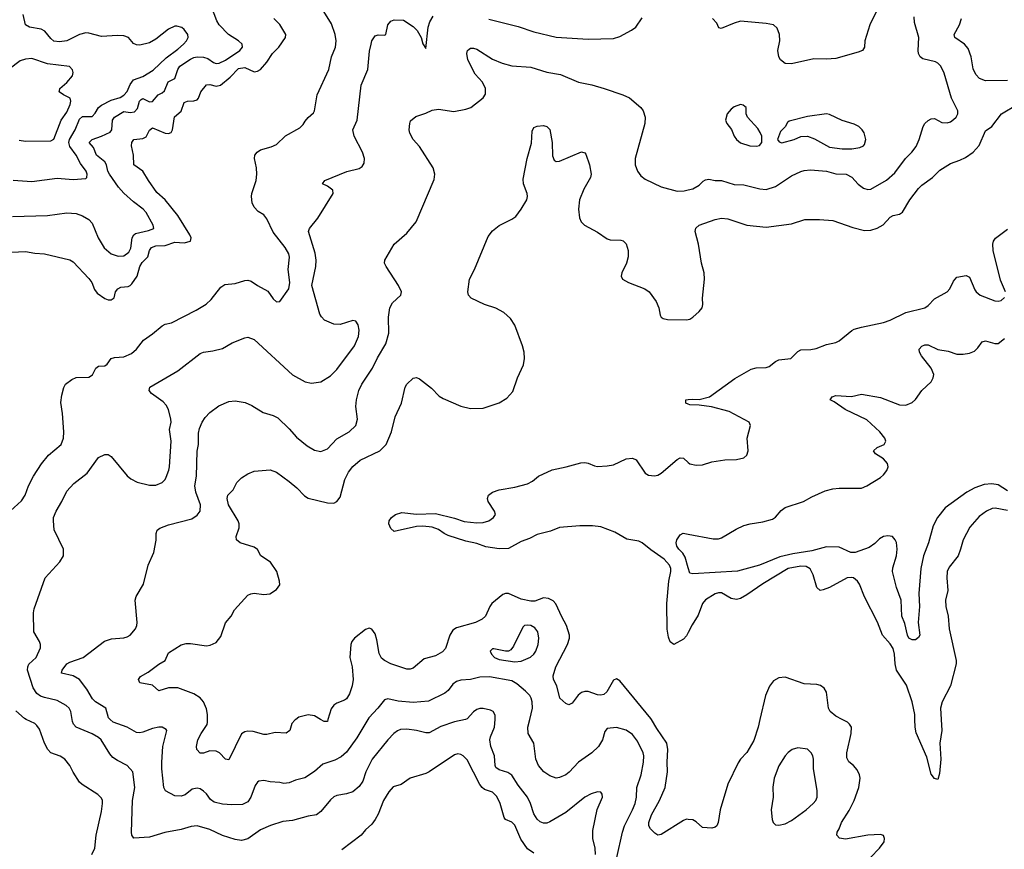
# Model space of a CAD drawing. Header units: inches. Extents: x 1771504 to 1971212, y 471788 to 643615.
# Tile 95 of 256: x 1885794 to 1891989, y 509182 to 514403. Entities that reach past the tile are written whole.
import ezdxf

# ---------------------------------------------------------------- set-up
doc = ezdxf.new("R2010")
doc.units = ezdxf.units.IN
doc.header["$MEASUREMENT"] = 0
for name, color, linetype in [('B8580', 7, 'Continuous'), ('B8581', 7, 'Continuous'), ('B8590', 7, 'Continuous'), ('B8591', 7, 'Continuous')]:
    doc.layers.add(name, color=color, linetype=linetype)

msp = doc.modelspace()

# ---------------------------------------------------------------- linework, layer by layer
at = {"layer": 'B8580', "color": 5}
for points, elevation in [([(1886247.4, 509150), (1886268.1, 509190), (1886275.5, 509270), (1886310, 509421), (1886316.2, 509470), (1886315.5, 509490), (1886310, 509502.9), (1886286.9, 509526.9), (1886187, 509590), (1886170, 509605.1), (1886130, 509667.6), (1886110, 509709.5), (1886078.7, 509750), (1886050, 509767.2), (1885990, 509789.8), (1885971.1, 509810), (1885949.8, 509850), (1885918.5, 509938.5), (1885902.2, 509962.2), (1885890, 509972.8), (1885835.5, 510000)], 480), ([(1888598.8, 510000), (1888530, 509983.5), (1888444.7, 509955.3), (1888370, 509914.2), (1888350, 509914.6), (1888290, 509930.6), (1888230, 509937.5), (1888190, 509936.2), (1888172.2, 509927.8), (1888147.8, 509910), (1888110, 509871.1), (1888012.1, 509750), (1887972.1, 509670), (1887953.8, 509610), (1887930, 509576.3), (1887890, 509544.7), (1887850, 509531.1), (1887790, 509520.5), (1887770, 509511.3), (1887750, 509493.6), (1887690, 509420.5), (1887662, 509398), (1887610, 509389.7), (1887510, 509362.7), (1887450, 509357.6), (1887372.9, 509332.9), (1887310, 509304.4), (1887230, 509248), (1887190, 509237), (1887150, 509243.2), (1887070, 509268.5), (1886990, 509306.2), (1886910, 509329), (1886873.8, 509326.2), (1886810, 509305.7), (1886707.6, 509287.6), (1886610, 509258.5), (1886511.8, 509251.8), (1886500.5, 509270), (1886498.3, 509290), (1886504.2, 509490), (1886518.9, 509570), (1886505.6, 509670), (1886471.5, 509710), (1886410, 509740.4), (1886380.4, 509760.4), (1886362.3, 509782.3), (1886307.8, 509870), (1886290, 509886.2), (1886250, 509908.2), (1886149.6, 509950), (1886132.6, 509970), (1886126.3, 509986.3), (1886124.1, 510000)], 460), ([(1887985.3, 510000), (1887916.4, 509883.6), (1887850, 509794.2), (1887816.7, 509763.3), (1887776.8, 509743.2), (1887702.5, 509717.5), (1887650, 509671.3), (1887587.9, 509632.1), (1887530, 509617.4), (1887490, 509599.7), (1887455.6, 509595.6), (1887430, 509602.9), (1887370, 509606.3), (1887330, 509615.1), (1887298, 509610), (1887290, 509605.2), (1887276.5, 509583.5), (1887249.3, 509510.7), (1887230, 509480.5), (1887195.5, 509464.5), (1887130, 509461.4), (1887070, 509465.3), (1887018.3, 509478.3), (1886995.4, 509495.4), (1886970.5, 509530.5), (1886950, 509548.4), (1886930, 509562.6), (1886910, 509567.2), (1886879.7, 509560.3), (1886835.1, 509524.9), (1886810, 509515.5), (1886770, 509518), (1886711.2, 509550), (1886700.4, 509570), (1886688.3, 509688.3), (1886688.2, 509730), (1886695, 509830), (1886720.5, 509930), (1886716.3, 509936.3), (1886690, 509949.7), (1886670, 509950.8), (1886630, 509941.4), (1886570, 509918.5), (1886550, 509915.1), (1886530, 509917.7), (1886469.5, 509950), (1886383, 509983), (1886363.7, 510000)], 440), ([(1887531.5, 510000), (1887524.7, 509995.3), (1887506.7, 509973.3), (1887494.9, 509930), (1887470, 509913.6), (1887402.4, 509917.6), (1887350, 509904.2), (1887330, 509904.2), (1887264.2, 509924.2), (1887230, 509926.2), (1887210, 509922.2), (1887190, 509909.6), (1887110, 509746), (1887090, 509748.3), (1887051.9, 509790), (1887030, 509800.2), (1886990, 509801.8), (1886950, 509786.3), (1886930, 509787.3), (1886909.6, 509809.6), (1886906.3, 509830), (1886915.6, 509870), (1886935.5, 509910), (1886973.4, 509966.6), (1886976.9, 509983.1), (1886976.8, 510000)], 420), ([(1887734, 510000), (1887730, 509987), (1887710, 509986.3), (1887687.6, 510000)], 420), ([(1889417.8, 509150), (1889415, 509190), (1889399.4, 509250), (1889400, 509300), (1889427.5, 509432.5), (1889460.7, 509510), (1889459.3, 509530), (1889450, 509541.2), (1889430, 509544.5), (1889390, 509531.2), (1889350, 509509.7), (1889230, 509414.5), (1889130, 509354.5), (1889110, 509346.2), (1889090, 509346), (1889070, 509354.7), (1889050, 509372.4), (1889030, 509405.1), (1889007.9, 509470), (1888989.2, 509509.2), (1888930, 509586.6), (1888890, 509648.3), (1888865.6, 509665.6), (1888810, 509681.6), (1888790, 509697.6), (1888785, 509710), (1888781.4, 509770), (1888757.6, 509830), (1888752.9, 509870), (1888756.4, 509890), (1888782, 509950), (1888784.8, 510000)], 460), ([(1889551.7, 509130), (1889586.2, 509290), (1889599.3, 509330), (1889650.7, 509430), (1889666.2, 509470), (1889675.3, 509510), (1889676.2, 509570), (1889704.7, 509650), (1889718.9, 509730), (1889721.4, 509770), (1889718, 509790), (1889681.8, 509861.8), (1889650, 509903.6), (1889610, 509931.3), (1889550, 509949.6), (1889490, 509942.7), (1889476.4, 509923.6), (1889461.7, 509870), (1889435.6, 509830), (1889393.1, 509790), (1889310.1, 509729.9), (1889252.4, 509667.6), (1889230, 509650.8), (1889190, 509633.5), (1889170, 509629.7), (1889130, 509643.9), (1889091.2, 509670), (1889057.7, 509710), (1889042.2, 509750), (1889029.7, 509849.7), (1888993, 509910), (1888992.2, 509950), (1889003.9, 510000)], 440), ([(1890000, 509369.8), (1889990, 509370.9), (1889970, 509364.2), (1889830, 509274.8), (1889810, 509272), (1889790, 509283.5), (1889763.1, 509310), (1889752.7, 509330), (1889753.6, 509350), (1889770, 509399), (1889819.9, 509490), (1889854.6, 509570), (1889869.8, 509670), (1889867.2, 509730), (1889872.8, 509810), (1889865.7, 509850), (1889802.3, 509942.3), (1889769.1, 510000)], 420), ([(1889030, 509158.5), (1888990, 509184), (1888946.5, 509246.5), (1888910, 509334.3), (1888890, 509352), (1888850, 509369.7), (1888842.3, 509382.3), (1888816.8, 509470), (1888795.4, 509515.4), (1888770, 509541.1), (1888719, 509559), (1888704.2, 509570), (1888689.9, 509589.9), (1888610, 509744.2), (1888585.1, 509770), (1888570, 509779.1), (1888550, 509782.6), (1888530, 509777.4), (1888370, 509669.6), (1888350, 509659.6), (1888250, 509629.6), (1888194, 509590), (1888144.8, 509575.2), (1888116.3, 509543.7), (1888083.2, 509490), (1888050, 509403.7), (1888031.2, 509368.8), (1888010, 509339.5), (1887970, 509303.7), (1887943, 509270), (1887821, 509179)], 480)]:
    msp.add_lwpolyline(points, dxfattribs=dict(at, elevation=elevation))
at = {"layer": 'B8581', "color": 5}
for points, elevation in [([(1885750, 513163.7), (1885970, 513171.6), (1886090, 513187.6), (1886150, 513182.4), (1886190, 513169), (1886230, 513145.3), (1886250, 513121.6), (1886289, 513030), (1886326.4, 512966.4), (1886370, 512930.3), (1886413.9, 512913.9), (1886450, 512916.9), (1886480.6, 512939.4), (1886493.8, 512966.2), (1886502.5, 513030), (1886511.6, 513048.4), (1886522.4, 513057.6), (1886604.1, 513075.9), (1886639, 513090), (1886634.5, 513110), (1886589.8, 513190), (1886571.7, 513210), (1886510, 513255.9), (1886450.4, 513310.4), (1886415.2, 513350), (1886358.5, 513430), (1886348.3, 513450), (1886340.2, 513490), (1886329.5, 513509.5), (1886278.5, 513550), (1886258.4, 513598.4), (1886231.2, 513630), (1886251.3, 513650), (1886310, 513669.5), (1886364.1, 513695.9), (1886374, 513710), (1886378.4, 513770), (1886389.8, 513790), (1886450, 513825), (1886490, 513819.8), (1886516.4, 513823.6), (1886536.3, 513843.7), (1886548.5, 513890), (1886559.2, 513900.8), (1886570, 513906.9), (1886610, 513887), (1886630, 513887.2), (1886666.2, 513930), (1886690, 513942.2), (1886704.4, 513955.6), (1886728.4, 514011.6), (1886770, 514032.8), (1886788.4, 514090), (1886802.5, 514110), (1886870, 514155.3), (1886890, 514165.5), (1886910, 514168.9), (1886950, 514167.5), (1886977.9, 514157.9), (1887013.2, 514133.2), (1887030, 514127.3), (1887050, 514128.9), (1887090, 514148.7), (1887179.7, 514210), (1887196.9, 514230), (1887194.5, 514250), (1887172, 514270), (1887108, 514310), (1887050, 514369.7), (1887034.9, 514394.9), (1886960.4, 514590)], 540), ([(1885689.6, 511270), (1885804.9, 511375.1), (1885828, 511410), (1885849.6, 511470), (1885881.1, 511530), (1885932.4, 511607.6), (1885976.6, 511663.4), (1886055.1, 511730), (1886069.7, 511770), (1886072.4, 511810), (1886064.2, 511924.2), (1886053.8, 511993.8), (1886059.6, 512040.4), (1886071.7, 512088.3), (1886082.7, 512110), (1886121.7, 512138.3), (1886149.7, 512150.3), (1886230, 512154), (1886251.4, 512168.6), (1886272.7, 512210), (1886290, 512221.6), (1886330, 512225.5), (1886343.8, 512236.2), (1886370, 512271.6), (1886390, 512277.6), (1886450, 512282), (1886498.7, 512301.3), (1886529.7, 512330), (1886573.9, 512386.1), (1886630, 512425.3), (1886690, 512476.4), (1886710, 512486), (1886750, 512495.3), (1886904.7, 512575.3), (1886966.7, 512613.3), (1886998.8, 512641.2), (1887060.6, 512719.4), (1887084.2, 512735.8), (1887150, 512741.8), (1887210, 512760.8), (1887230, 512762.8), (1887250, 512757.8), (1887289.5, 512729.5), (1887355.4, 512695.4), (1887390, 512646.7), (1887410, 512628.2), (1887430, 512630.6), (1887487.2, 512710), (1887493.5, 512750), (1887483.5, 512830), (1887491.8, 512908.2), (1887488.7, 512930), (1887465.6, 512970), (1887390, 513066.6), (1887349.8, 513150), (1887330, 513174), (1887295.1, 513195.1), (1887270, 513223.7), (1887256.2, 513250), (1887251.8, 513290), (1887254, 513310), (1887281.6, 513390), (1887286, 513430), (1887284.2, 513470), (1887271.8, 513530), (1887274, 513550), (1887287.6, 513570), (1887310, 513584.9), (1887376.6, 513603.4), (1887410, 513618.4), (1887467.2, 513672.8), (1887556.9, 513723.1), (1887577.4, 513742.6), (1887590, 513764.9), (1887610, 513786.8), (1887643.7, 513816.3), (1887649.6, 513830.4), (1887665.6, 513930), (1887738.4, 514090), (1887755.8, 514170), (1887780.5, 514230), (1887785, 514270), (1887780.2, 514310), (1887756.7, 514376.7), (1887687.2, 514487.2)], 480), ([(1885753, 513393), (1885870, 513384.2), (1886030, 513406), (1886130, 513398), (1886210, 513404.4), (1886217, 513410), (1886219.1, 513430), (1886212.7, 513450), (1886177.3, 513497.3), (1886149.9, 513550), (1886110, 513605.2), (1886103.4, 513630), (1886107.6, 513650), (1886143.9, 513710), (1886170, 513777.1), (1886190, 513793.7), (1886250, 513793.1), (1886270, 513815.6), (1886289.3, 513850), (1886310, 513866.1), (1886370, 513896), (1886427.1, 513912.9), (1886450, 513927.2), (1886470, 513951.1), (1886490, 513995.9), (1886510, 514023.7), (1886570, 514045.1), (1886634.8, 514085.2), (1886716.1, 514163.9), (1886790, 514218.2), (1886825.6, 514250), (1886844.2, 514270), (1886855.1, 514290), (1886852.4, 514310), (1886830, 514340.7), (1886814.2, 514354.2), (1886783.3, 514363.3), (1886770, 514362.6), (1886730, 514343.5), (1886650, 514281.5), (1886610, 514256.4), (1886550, 514243.6), (1886530, 514244.5), (1886510, 514252.3), (1886478, 514290), (1886450, 514301), (1886410, 514303.2), (1886310, 514296.8), (1886230, 514318.3), (1886210, 514319.7), (1886170, 514309.8), (1886090, 514269.8), (1886043.9, 514263.9), (1886010, 514268.7), (1885990, 514285.1), (1885952.8, 514330), (1885930, 514344.4), (1885855.5, 514355.5), (1885831.1, 514371.1), (1885815.3, 514435.3)], 560), ([(1886124.1, 510000), (1886115.8, 510050), (1886104.7, 510070), (1886087.7, 510087.7), (1886030, 510119.3), (1885950, 510136.5), (1885926.1, 510146.1), (1885902.9, 510162.9), (1885878.1, 510198.1), (1885844.1, 510310), (1885844.8, 510330), (1885852.1, 510347.9), (1885898.9, 510390), (1885924.8, 510450), (1885925.3, 510470), (1885919.2, 510490), (1885884.2, 510550), (1885880.3, 510670), (1885884.5, 510695.5), (1885954.5, 510890), (1886047.9, 510992.1), (1886069.5, 511030), (1886069.4, 511070), (1886011.7, 511191.7), (1886006, 511250), (1886008, 511270), (1886023.5, 511310), (1886059.8, 511370), (1886090, 511434.9), (1886135.4, 511484.6), (1886218, 511550), (1886290, 511647.3), (1886330, 511667.3), (1886350, 511666.8), (1886370, 511654), (1886470, 511532.4), (1886493.5, 511513.5), (1886532.4, 511492.4), (1886610, 511474.3), (1886650, 511474.6), (1886690, 511490.4), (1886709.6, 511510), (1886716.3, 511523.7), (1886732.7, 511567.3), (1886736.4, 511590), (1886746.6, 511750), (1886736.8, 511823.2), (1886747.4, 511870), (1886746, 511890), (1886729.8, 511950), (1886716.2, 511976.2), (1886697.2, 511997.2), (1886624.2, 512050), (1886609.6, 512070), (1886613.2, 512090), (1886790, 512192.2), (1886930, 512301.6), (1886950, 512310.3), (1887010, 512318.7), (1887070, 512333.7), (1887131, 512369), (1887210, 512400.4), (1887230, 512404.4), (1887270, 512390.4), (1887510, 512168.4), (1887590, 512123.7), (1887630, 512116.5), (1887690, 512123.7), (1887750, 512162.3), (1887790, 512201.7), (1887901.6, 512350), (1887925.3, 512410), (1887929.7, 512449.7), (1887923.5, 512483.5), (1887910, 512506), (1887890, 512509.6), (1887810, 512485.7), (1887770, 512486.9), (1887712.8, 512512.8), (1887692.7, 512532.7), (1887683.1, 512550), (1887633.3, 512730), (1887657.3, 512850), (1887660.6, 512890), (1887653.4, 512933.4), (1887612, 513070), (1887617.2, 513090), (1887670, 513154), (1887767.6, 513310), (1887764.2, 513330), (1887730, 513354.7), (1887699, 513370), (1887714.5, 513390), (1887852.9, 513447.1), (1887930, 513465.7), (1887950, 513479.5), (1887960.9, 513499.1), (1887963.4, 513530), (1887951.9, 513570), (1887898.5, 513670), (1887891.2, 513710), (1887916.9, 513770), (1887943.1, 513990), (1887985.7, 514090), (1887995.8, 514204.2), (1888005.1, 514250), (1888010, 514270.8), (1888030, 514300.7), (1888050, 514308), (1888090, 514304.9), (1888097.2, 514310), (1888109.5, 514370.5), (1888130, 514394), (1888150, 514402), (1888210, 514400.5), (1888270, 514360.5), (1888295.4, 514335.4), (1888320.5, 514290), (1888330, 514252), (1888350, 514222), (1888363.9, 514356.1), (1888374, 514390), (1888394.9, 514425.1)], 460), ([(1885606.2, 512933.8), (1885830, 512944.4), (1885890, 512934), (1885950, 512930.3), (1886110, 512891.8), (1886130, 512878.7), (1886230, 512774.6), (1886247.8, 512750), (1886265, 512705), (1886281.5, 512681.5), (1886330, 512648.2), (1886350, 512639.7), (1886370, 512639), (1886387.7, 512652.3), (1886398, 512690), (1886410.9, 512709.1), (1886430, 512719.2), (1886476.1, 512723.9), (1886490, 512729.5), (1886499.7, 512740.3), (1886533.2, 512790), (1886549.4, 512850.6), (1886565.6, 512874.4), (1886599.9, 512910), (1886610.6, 512950), (1886623.9, 512970), (1886650, 512979.1), (1886710, 512981), (1886770, 513004), (1886830, 512998), (1886869.4, 513010), (1886873.6, 513030), (1886865.7, 513050), (1886789, 513170), (1886709, 513269), (1886656.5, 513316.5), (1886604, 513390), (1886568.8, 513448.8), (1886511.6, 513490), (1886511, 513550), (1886497.2, 513610), (1886499.7, 513630), (1886513.2, 513650), (1886570, 513654.7), (1886590, 513665.8), (1886611.4, 513708.6), (1886630, 513723.2), (1886710, 513689.4), (1886730, 513687.1), (1886746.5, 513693.5), (1886755.5, 513710), (1886768.7, 513791.3), (1886810, 513827.4), (1886830, 513881.1), (1886850, 513891.2), (1886890, 513892), (1886910, 513898.5), (1886919.8, 513910), (1886933.7, 513950), (1886970, 513992.9), (1886990, 513996.1), (1887030, 513985.1), (1887058.7, 513990), (1887118.3, 514041.7), (1887170, 514096.1), (1887210, 514103), (1887270, 514075.5), (1887290, 514078.5), (1887310, 514089.5), (1887350, 514135), (1887384.4, 514190), (1887424.1, 514230), (1887466.8, 514290), (1887469.8, 514310), (1887431.9, 514371.9), (1887392.8, 514410)], 520), ([(1888746.5, 514406.5), (1888930, 514360.2), (1889030, 514325.8), (1889170, 514293.4), (1889370, 514280.9), (1889530, 514285.7), (1889570, 514296.4), (1889643, 514337), (1889670, 514356.4), (1889710, 514414.9)], 460), ([(1886363.7, 510000), (1886352.4, 510010), (1886335.4, 510070), (1886271.9, 510110), (1886251.5, 510130), (1886216, 510190), (1886170, 510249.8), (1886130, 510273.5), (1886058, 510290), (1886062.4, 510310), (1886090.9, 510349.1), (1886110, 510360.3), (1886192.7, 510390), (1886327.1, 510492.9), (1886372.5, 510507.5), (1886450, 510512.6), (1886470, 510520.2), (1886490, 510530.3), (1886522.7, 510570), (1886532.1, 510590), (1886534.2, 510610), (1886520.9, 510750), (1886527.7, 510772.3), (1886574, 510850), (1886602, 510970), (1886638.4, 511050), (1886652.1, 511127.9), (1886652.3, 511170), (1886659.3, 511190), (1886676.9, 511203.1), (1886730, 511223.1), (1886877.3, 511262.7), (1886910, 511284.4), (1886929.7, 511310.3), (1886931.9, 511350), (1886902, 511430), (1886896.5, 511470), (1886906.3, 511530), (1886911.7, 511688.3), (1886919.2, 511730), (1886919.5, 511800.5), (1886925.4, 511830), (1886941.6, 511870), (1886960.7, 511899.3), (1886990, 511930.5), (1887046.5, 511973.5), (1887110, 511999.5), (1887150, 512004.2), (1887213.1, 511993.1), (1887254.9, 511974.9), (1887326.8, 511930), (1887390, 511912.2), (1887417.4, 511897.4), (1887490, 511828.4), (1887535.6, 511775.6), (1887602, 511722), (1887650, 511694.4), (1887690, 511684.9), (1887730, 511702), (1887790, 511764.9), (1887866.3, 511810), (1887908.2, 511850), (1887920.5, 511890), (1887909.7, 511969.7), (1887912.4, 512010), (1887927.2, 512070), (1887946.9, 512110), (1888014, 512210), (1888045.5, 512274.5), (1888097.5, 512362.5), (1888115.9, 512430), (1888115, 512530), (1888123.5, 512590), (1888139.4, 512620.6), (1888191.8, 512670), (1888196.9, 512690), (1888176.9, 512730), (1888099.5, 512850), (1888089.4, 512870), (1888092.7, 512890), (1888149.5, 512990.5), (1888230, 513058.8), (1888289.3, 513130), (1888402.5, 513397.5), (1888406.6, 513430), (1888395.1, 513470), (1888310, 513604), (1888269, 513650), (1888249.3, 513689.3), (1888244, 513710), (1888248.7, 513750), (1888254, 513766), (1888287, 513793), (1888350, 513814), (1888390, 513834), (1888430, 513840.4), (1888526.2, 513826.2), (1888600.8, 513839.2), (1888632.3, 513850), (1888710, 513910.8), (1888725.4, 513934.6), (1888725.1, 513970), (1888705.7, 514010), (1888659.9, 514059.9), (1888614, 514150), (1888606.6, 514190), (1888611.1, 514208.9), (1888621.4, 514218.6), (1888630, 514223.7), (1888650, 514224.6), (1888670, 514218.5), (1888770, 514154.2), (1888830, 514130.2), (1888890, 514113.1), (1889010, 514103.9), (1889110, 514072.2), (1889197.7, 514057.7), (1889310, 514010.3), (1889393.5, 513993.5), (1889471, 513970), (1889590, 513930.3), (1889630, 513910.3), (1889703.1, 513850), (1889718, 513830), (1889730.3, 513790), (1889727, 513750), (1889667, 513530), (1889667, 513490), (1889680.5, 513450), (1889701.4, 513421.4), (1889730, 513399.3), (1889830, 513352), (1889930, 513324.2), (1889974.2, 513325.8), (1890000, 513331.3)], 440), ([(1885790, 513644), (1885830, 513639.6), (1885990, 513640.9), (1886010, 513650.3), (1886056.1, 513770), (1886090, 513820.2), (1886111.8, 513870), (1886116.4, 513890), (1886112, 513910), (1886069.3, 513930), (1886043.7, 513950), (1886044.1, 513955.9), (1886046, 513970), (1886090, 514008.2), (1886125.6, 514050), (1886131.3, 514070), (1886127.6, 514087.6), (1886107.7, 514107.7), (1885970, 514126.3), (1885870, 514159.8), (1885830, 514155), (1885796.5, 514143.5), (1885727.5, 514092.5)], 580), ([(1886976.8, 510000), (1886976.7, 510030), (1886970, 510065.1), (1886950.4, 510110.4), (1886930, 510135.7), (1886890, 510159.6), (1886790, 510198.5), (1886730, 510199.3), (1886670, 510179.7), (1886630, 510214.5), (1886549.7, 510230), (1886542, 510250), (1886554, 510270), (1886603.4, 510296.6), (1886670, 510347.2), (1886709.5, 510370), (1886730, 510418.8), (1886811.3, 510468.7), (1886842.7, 510477.3), (1886870, 510478), (1886970, 510463.2), (1886993.3, 510466.7), (1887030, 510484.2), (1887058.9, 510521.1), (1887090, 510606.8), (1887125.2, 510650), (1887145.2, 510690), (1887230, 510780.7), (1887248.7, 510790), (1887270, 510793.4), (1887330, 510784.6), (1887369, 510790), (1887410, 510817.1), (1887430, 510846.8), (1887429.7, 510870), (1887411.6, 510930), (1887371.5, 510990), (1887312.4, 511030), (1887290, 511069.7), (1887270, 511084.5), (1887181.2, 511110), (1887158, 511130), (1887157, 511150), (1887175.5, 511204.5), (1887174.5, 511230), (1887168.6, 511250), (1887107.2, 511350), (1887098.7, 511390), (1887104.5, 511410), (1887136.4, 511443.6), (1887159.5, 511490), (1887190, 511520.5), (1887230, 511546), (1887270, 511562.4), (1887371.1, 511571.1), (1887410, 511555.3), (1887490, 511496.9), (1887537.9, 511457.9), (1887587.2, 511407.2), (1887610, 511392.8), (1887730, 511362.6), (1887770, 511360.4), (1887790, 511370.4), (1887810, 511399.1), (1887840.2, 511510), (1887863.8, 511556.2), (1887889.4, 511590.6), (1887935.6, 511630), (1888060.5, 511690), (1888100.4, 511730), (1888134, 511810), (1888156.8, 511903.2), (1888195.8, 511990), (1888220.5, 512090), (1888231, 512109), (1888270, 512147.3), (1888290, 512150.7), (1888310, 512142), (1888384.8, 512084.8), (1888434.5, 512034.5), (1888458.7, 512018.7), (1888570.2, 511970.2), (1888630, 511955.8), (1888710, 511959), (1888810, 511992.4), (1888859.1, 512020.9), (1888896.9, 512063.1), (1888927.1, 512150), (1888964.5, 512230), (1888971.4, 512270), (1888969, 512310), (1888958.6, 512350), (1888910, 512480.5), (1888883, 512523), (1888839.9, 512559.9), (1888790, 512588.3), (1888719, 512610), (1888634, 512650), (1888617.2, 512670), (1888613.2, 512690), (1888624.5, 512770), (1888656, 512830), (1888741.7, 513038.3), (1888770, 513074.8), (1888810, 513106.8), (1888890, 513147.3), (1888914.9, 513165.1), (1888949.4, 513210), (1888986, 513270), (1888989.3, 513290), (1888986.6, 513310), (1888964.5, 513370), (1888961.5, 513398.5), (1888988, 513530), (1889014.1, 513625.9), (1889019.3, 513700.7), (1889030, 513724), (1889050, 513732.7), (1889090, 513736.3), (1889111.3, 513730), (1889130, 513711.3), (1889144.9, 513630), (1889146.7, 513546.7), (1889158, 513518), (1889170, 513510.6), (1889190, 513512.4), (1889330, 513570.4), (1889350, 513564.9), (1889356.7, 513556.7), (1889379.6, 513490), (1889389, 513430), (1889385.3, 513410), (1889344.4, 513335.6), (1889316.8, 513270), (1889310.1, 513210), (1889315.8, 513155.8), (1889326, 513130), (1889347.2, 513110), (1889430, 513066.5), (1889490, 513024.7), (1889510, 513018.6), (1889576.2, 513016.2), (1889591.2, 513011.2), (1889610, 512992.7), (1889623.2, 512950), (1889623.2, 512910), (1889611.7, 512870), (1889582, 512810), (1889579.5, 512790), (1889586, 512770), (1889624, 512750), (1889728.2, 512710), (1889754.9, 512690), (1889798.9, 512630), (1889814.9, 512590), (1889823.6, 512543.6), (1889830.3, 512530.3), (1889842, 512522), (1889870, 512515.8), (1889990, 512513.7), (1890000, 512515.6)], 420), ([(1890000, 511983.8), (1889985.1, 511990), (1889986, 512010), (1890000, 512011.8)], 380), ([(1890000, 510545.8), (1889990, 510525.6), (1889970, 510504.7), (1889910, 510472), (1889887.3, 510487.3), (1889876.3, 510516.3), (1889868.5, 510568.5), (1889864.9, 510730), (1889879.3, 510870), (1889891.6, 510930), (1889890.4, 510950), (1889882.8, 510970), (1889850, 511007.5), (1889766.1, 511066.1), (1889710, 511111.6), (1889690, 511120.8), (1889614.9, 511134.9), (1889538.3, 511178.3), (1889450, 511211.8), (1889398.4, 511218.4), (1889317.8, 511217.8), (1889190, 511207.4), (1889135, 511185), (1889050, 511162.9), (1889001.7, 511138.3), (1888950, 511119), (1888870, 511076), (1888810, 511073.4), (1888726.3, 511086.3), (1888670, 511107.1), (1888602.3, 511122.3), (1888490, 511157.8), (1888464.2, 511170), (1888430, 511194.7), (1888390, 511209.8), (1888330, 511216.4), (1888290, 511213.5), (1888150, 511182), (1888130, 511202), (1888116, 511230), (1888119.3, 511250), (1888133.2, 511270), (1888159, 511290), (1888198, 511302), (1888290, 511292.2), (1888410, 511294.4), (1888530, 511266.1), (1888590, 511245.7), (1888670, 511236.1), (1888710, 511239.4), (1888746.6, 511250), (1888775.6, 511270), (1888787.8, 511290), (1888781.7, 511310), (1888742.8, 511370), (1888738, 511390), (1888743.1, 511410), (1888770, 511429.2), (1888810, 511443.9), (1888910, 511460.9), (1888990, 511483), (1889020.8, 511499.2), (1889059, 511530), (1889143.8, 511570), (1889231.7, 511588.3), (1889325.8, 511614.2), (1889350, 511616.3), (1889370, 511612.4), (1889410, 511595.7), (1889430, 511592.2), (1889490, 511594.8), (1889530, 511602.7), (1889610, 511639.7), (1889650, 511643.1), (1889672.9, 511632.9), (1889730.2, 511550.2), (1889750, 511536.9), (1889788.4, 511531.6), (1889810, 511536.9), (1889830, 511548.8), (1889930, 511634.4), (1889950, 511646.4), (1889970, 511643), (1890000, 511616.7)], 380), ([(1890000, 510953.3), (1889980.5, 511020.5), (1889966.3, 511046.3), (1889941.2, 511070), (1889929.3, 511090), (1889925.2, 511110), (1889929.5, 511130.5), (1889950, 511162), (1889968.7, 511171.3), (1890000, 511165.6)], 360), ([(1889769.1, 510000), (1889765.8, 510005.8), (1889570, 510241.6), (1889550, 510254), (1889530, 510247), (1889487.7, 510172.3), (1889470, 510156.8), (1889450, 510152.7), (1889430, 510155), (1889370, 510175.6), (1889350, 510175.6), (1889330, 510168.6), (1889308.1, 510151.9), (1889270, 510102), (1889250, 510092), (1889230, 510099.5), (1889192.2, 510132.2), (1889174.2, 510210), (1889153.3, 510250), (1889150, 510274.8), (1889167.4, 510330), (1889241.6, 510470), (1889253.9, 510510), (1889254.3, 510530), (1889234.6, 510590), (1889204.3, 510644.3), (1889167.7, 510727.7), (1889150, 510746.8), (1889121.3, 510761.3), (1889090, 510764.3), (1889035.3, 510744.7), (1889010, 510744), (1888950, 510755.5), (1888870, 510792.4), (1888850, 510792.1), (1888834.4, 510785.6), (1888765.8, 510730), (1888752.1, 510710), (1888726, 510650), (1888703.7, 510630), (1888663, 510610), (1888543.6, 510576.4), (1888518.9, 510561.1), (1888499.6, 510530), (1888473.8, 510446.2), (1888455.4, 510424.6), (1888410, 510399.7), (1888339.9, 510380.1), (1888270, 510322.9), (1888250, 510314.7), (1888230, 510315.4), (1888129.9, 510349.9), (1888090, 510369.8), (1888070, 510385.4), (1888055, 510415), (1888041.2, 510501.2), (1888030, 510538), (1888010, 510566.6), (1887994, 510574), (1887970, 510565.1), (1887901.5, 510510), (1887885, 510490), (1887878, 510470), (1887871.9, 510390), (1887886.2, 510330), (1887891.4, 510250), (1887885.5, 510210), (1887870, 510160.9), (1887850.2, 510129.8), (1887838.6, 510121.4), (1887790, 510102.6), (1887770, 510089.6), (1887754.4, 510065.6), (1887734, 510000)], 420), ([(1889003.9, 510000), (1889020.3, 510070), (1889019.1, 510110), (1889013.1, 510133.1), (1889004.2, 510150), (1888977.7, 510177.7), (1888922.6, 510222.6), (1888890, 510241.3), (1888750, 510266.6), (1888690, 510265.8), (1888630, 510250.9), (1888570, 510247.3), (1888541.6, 510238.4), (1888519, 510221), (1888490, 510181.3), (1888470, 510165.4), (1888366.2, 510113.8), (1888270, 510105.8), (1888174.8, 510114.8), (1888110, 510128.3), (1888090, 510123.6), (1888047.6, 510070), (1887991.3, 510010), (1887985.3, 510000)], 440), ([(1885835.5, 510000), (1885825.2, 510005.2), (1885770, 510052.6)], 480), ([(1887687.6, 510000), (1887650, 510023), (1887610, 510027.3), (1887550, 510012.7), (1887531.5, 510000)], 420), ([(1888784.8, 510000), (1888786.2, 510026.2), (1888773.6, 510050), (1888757.4, 510057.4), (1888710, 510068.7), (1888690, 510068.6), (1888670, 510062.2), (1888650, 510048.2), (1888610, 510002.7), (1888598.8, 510000)], 460)]:
    msp.add_lwpolyline(points, dxfattribs=dict(at, elevation=elevation))
at = {"layer": 'B8581', "color": 5, "elevation": 440}
msp.add_lwpolyline([(1888990, 510593.5), (1888971.3, 510590), (1888960.2, 510579.8), (1888900.5, 510459.5), (1888883.4, 510436.6), (1888870, 510429.3), (1888850, 510429.3), (1888776.8, 510443.2), (1888770, 510442.7), (1888754.8, 510430), (1888762, 510410), (1888780.7, 510390), (1888810, 510377.1), (1888910, 510362), (1888950, 510366.7), (1889008, 510392), (1889028.2, 510410), (1889041.5, 510430), (1889056.4, 510470), (1889061.4, 510510), (1889054.5, 510550), (1889036, 510576), (1889010, 510590.9)], close=True, dxfattribs=at)
at = {"layer": 'B8590', "color": 5}
for points, elevation in [([(1890451.3, 510000), (1890439.6, 509950), (1890413.4, 509866.6), (1890370, 509791.8), (1890330.2, 509749.8), (1890314.2, 509725.8), (1890250, 509592.3), (1890202, 509430), (1890189.3, 509350.7), (1890180.3, 509330), (1890170, 509320.4), (1890150, 509314.6), (1890090, 509318.3), (1890050, 509355.3), (1890030, 509366.6), (1890000, 509369.8)], 420), ([(1891146.3, 509130), (1891204.2, 509190), (1891233, 509230), (1891236.2, 509250), (1891229.5, 509269.5), (1891210, 509275.4), (1891130, 509272), (1890990, 509246.9), (1890951.5, 509251.5), (1890934.5, 509270), (1890936.9, 509290), (1890949.7, 509310), (1890964.7, 509350), (1891013.8, 509426.2), (1891044.6, 509490), (1891073.3, 509570), (1891081.6, 509630), (1891078.4, 509650), (1891062.9, 509682.9), (1891039.7, 509710), (1891011.9, 509731.9), (1890997.7, 509757.7), (1890997.7, 509790), (1891025.1, 509910), (1891027, 509950), (1891015.1, 509970), (1891001.7, 509981.7), (1890968, 510000)], 420), ([(1891592.1, 510000), (1891595.6, 509930), (1891583.2, 509850), (1891590.2, 509750), (1891581.1, 509658.9), (1891570, 509622), (1891550, 509628), (1891530, 509654), (1891501.7, 509761.7), (1891435.4, 509915.4), (1891427.6, 509950), (1891426.5, 510000)], 380)]:
    msp.add_lwpolyline(points, dxfattribs=dict(at, elevation=elevation))
at = {"layer": 'B8590', "color": 5, "elevation": 440}
msp.add_lwpolyline([(1890690, 509820.5), (1890654.8, 509810), (1890630, 509791.8), (1890610, 509769.5), (1890570, 509707), (1890540.3, 509630), (1890533.8, 509573.8), (1890534.9, 509510), (1890523, 509430), (1890527.7, 509370), (1890534, 509350), (1890550, 509336.3), (1890570, 509334.4), (1890610, 509342), (1890650, 509363.1), (1890741.6, 509430), (1890785.6, 509470), (1890802.9, 509490), (1890811.6, 509510), (1890811.6, 509550), (1890789.7, 509690), (1890789.6, 509750), (1890785.1, 509770), (1890774, 509790), (1890750, 509811.5)], close=True, dxfattribs=at)
at = {"layer": 'B8591', "color": 5}
for points, elevation in [([(1891250.2, 514590), (1891143.6, 514370), (1891112, 514270), (1891108.8, 514230), (1891097.1, 514210), (1891070, 514198.5), (1890930, 514159.7), (1890870, 514154), (1890790, 514156.4), (1890650, 514124.7), (1890610, 514127.6), (1890580.9, 514150), (1890569.6, 514170), (1890563.5, 514210), (1890576.3, 514270), (1890574.7, 514310), (1890559.5, 514350), (1890536, 514370), (1890490, 514379.7), (1890330, 514393.3), (1890290, 514382), (1890208.1, 514348.1), (1890192.5, 514352.5), (1890180.7, 514380.7), (1890152.7, 514410)], 440), ([(1890000, 513331.3), (1890030, 513337.6), (1890070, 513362.4), (1890094, 513386), (1890110, 513394.9), (1890130, 513398.4), (1890170.4, 513390.4), (1890210, 513391.6), (1890290, 513365.8), (1890350, 513364.7), (1890450, 513338.3), (1890490, 513334), (1890550, 513352.8), (1890650, 513419.5), (1890710, 513448.5), (1890730, 513454.9), (1890770, 513458.3), (1890870, 513450.3), (1890930, 513433.7), (1890994.8, 513430), (1891030, 513411.7), (1891070, 513368.8), (1891103.4, 513343.4), (1891130, 513334.3), (1891150, 513337.3), (1891247.7, 513392.3), (1891300, 513440), (1891368.4, 513530), (1891407.2, 513570), (1891434.2, 513605.8), (1891454.2, 513650), (1891478, 513730), (1891490, 513750.3), (1891510, 513768.8), (1891530, 513778.9), (1891550, 513781.3), (1891595.6, 513755.6), (1891630, 513753.7), (1891650, 513761.1), (1891670, 513775.3), (1891686, 513790), (1891697.7, 513810), (1891697.6, 513830), (1891657.6, 513910), (1891610, 514066), (1891590.7, 514110.7), (1891571.6, 514130), (1891557.1, 514137.1), (1891476.6, 514156.6), (1891459.6, 514170), (1891449.8, 514189.8), (1891446.9, 514210), (1891451, 514290), (1891425, 514385), (1891421.6, 514421.6)], 440), ([(1892010, 514019.8), (1891870, 514018.4), (1891833.3, 514033.3), (1891810, 514058), (1891792.8, 514092.8), (1891780.3, 514170), (1891761.6, 514221.6), (1891738, 514250), (1891678.5, 514290), (1891674, 514310), (1891707.9, 514370), (1891719.3, 514410)], 420), ([(1890000, 512515.6), (1890010, 512517.6), (1890029.4, 512530), (1890070, 512567), (1890088.2, 512590), (1890093.3, 512610), (1890089.7, 512650), (1890102.7, 512770), (1890100.9, 512810), (1890084.8, 512870), (1890065.3, 512990), (1890044.5, 513070), (1890048.1, 513091.9), (1890069.6, 513110), (1890170, 513146.5), (1890210, 513154.2), (1890250, 513149.2), (1890370, 513109.1), (1890490, 513098.3), (1890650, 513118.5), (1890734.9, 513145.1), (1890826.1, 513146.1), (1890910, 513140.3), (1891035.5, 513095.5), (1891110, 513075.5), (1891150, 513078.6), (1891190, 513091.3), (1891227.6, 513112.4), (1891270, 513160.2), (1891290, 513170.2), (1891330, 513180.2), (1891347.7, 513192.3), (1891394.5, 513270), (1891450, 513339.8), (1891470, 513361.5), (1891536.4, 513410), (1891584.1, 513455.9), (1891650, 513497.3), (1891710, 513518), (1891744.7, 513535.3), (1891793.3, 513570), (1891830, 513610.4), (1891870, 513703.8), (1891910, 513730.4), (1891971.5, 513810), (1892070, 513870.3)], 420), ([(1891996.8, 512690), (1891964.2, 512764.2), (1891918.4, 512950), (1891916.5, 512990), (1891921.4, 513010), (1891932.8, 513027.2), (1892010, 513085.7)], 380), ([(1890000, 512011.8), (1890030, 512015.8), (1890070, 512013.8), (1890134, 512030), (1890294.7, 512145.3), (1890397, 512203), (1890428.8, 512211.2), (1890490, 512214.7), (1890510, 512220.9), (1890550, 512251.7), (1890570, 512261.5), (1890645.2, 512270), (1890690, 512314), (1890710, 512325.5), (1890772.3, 512327.7), (1890806.3, 512333.7), (1890870, 512358), (1890930, 512370.6), (1890950, 512382), (1891030, 512448), (1891045.3, 512454.7), (1891091.2, 512468.8), (1891230, 512497.7), (1891270, 512511.7), (1891370, 512559.8), (1891490, 512589), (1891510, 512603.7), (1891550, 512646.4), (1891629.6, 512690.4), (1891646, 512710), (1891670, 512758), (1891690, 512782), (1891750, 512794), (1891758, 512790), (1891770, 512782.8), (1891803.6, 512703.6), (1891812.8, 512690), (1891837.8, 512670), (1891930, 512634.5), (1891950, 512631.8), (1891970, 512635.8), (1891990, 512655.5)], 380), ([(1890000, 511165.6), (1890157, 511137), (1890190, 511136.5), (1890210, 511141.2), (1890302.9, 511197.1), (1890350, 511219.8), (1890390, 511230.9), (1890470, 511243.2), (1890530, 511260.6), (1890550, 511273), (1890585.1, 511314.9), (1890610, 511333.4), (1890725.2, 511370), (1890778.9, 511401.1), (1890862.8, 511437.2), (1890910, 511450.2), (1890950, 511455), (1891090, 511455.3), (1891125.1, 511470), (1891210, 511522.4), (1891230, 511538.5), (1891250, 511565.7), (1891257.5, 511590), (1891254.6, 511610), (1891230, 511639.3), (1891179.5, 511670), (1891166.6, 511690), (1891189.3, 511710), (1891233.3, 511730), (1891244, 511750), (1891237.2, 511770), (1891207, 511810), (1891124.1, 511884.1), (1890988.3, 511950), (1890918, 511998), (1890892.7, 512010), (1890906, 512030), (1890930, 512037), (1891028.3, 512031.7), (1891090, 512047.4), (1891210, 512025.4), (1891330, 511980.2), (1891370, 511978.2), (1891410, 511994), (1891430, 512012), (1891470.6, 512069.4), (1891530, 512123.8), (1891542.4, 512150), (1891545.1, 512170), (1891529.5, 512210), (1891467.2, 512287.2), (1891455.6, 512310), (1891454, 512330), (1891470, 512348), (1891490, 512357.4), (1891510, 512357.4), (1891570, 512327.6), (1891636.9, 512316.9), (1891690, 512297.3), (1891730, 512297.3), (1891770, 512304), (1891802, 512318), (1891822.4, 512337.6), (1891850, 512376.3), (1891870, 512381.3), (1891930, 512365.3), (1891950, 512365.3), (1891990, 512397)], 360), ([(1890000, 511616.7), (1890010, 511608), (1890050, 511599.1), (1890090, 511602), (1890150, 511620.5), (1890230, 511634), (1890304.7, 511635.3), (1890350, 511644.7), (1890370, 511662), (1890377.2, 511690), (1890372.3, 511770), (1890393.2, 511850), (1890384, 511870), (1890257.6, 511937.6), (1890147.3, 511967.3), (1890070, 511977.6), (1890010, 511979.7), (1890000, 511983.8)], 380), ([(1892010, 511438.9), (1891950, 511476), (1891910, 511482.7), (1891862.6, 511477.4), (1891802.8, 511457.2), (1891754, 511430), (1891618, 511330), (1891568.3, 511270), (1891541.2, 511218.8), (1891512, 511110), (1891479.8, 511030), (1891463.2, 510950), (1891452.4, 510792.4), (1891456.3, 510710), (1891447, 510610), (1891458, 510530), (1891450, 510514), (1891430, 510501.2), (1891410, 510501.2), (1891389.4, 510510), (1891379.3, 510530), (1891363.6, 510603.6), (1891344.5, 510650), (1891341.1, 510750), (1891309.9, 510829.9), (1891286.3, 510930), (1891286.8, 510953.2), (1891310.6, 511030), (1891314.9, 511070), (1891310, 511112.3), (1891302.7, 511130), (1891286, 511150), (1891255.7, 511155.7), (1891230, 511149.8), (1891204.7, 511135.3), (1891174.4, 511105.6), (1891138.4, 511081.6), (1891050, 511048.9), (1891022.7, 511050), (1890950, 511083.1), (1890870, 511085.7), (1890779.2, 511060.8), (1890657.7, 511042.3), (1890576.4, 511023.6), (1890448.2, 510970), (1890310, 510931.5), (1890030, 510916), (1890010, 510919), (1890000, 510953.3)], 360), ([(1892010, 511313.4), (1891931.7, 511328.3), (1891913.8, 511326.2), (1891878, 511310), (1891830, 511276.2), (1891773, 511210), (1891730.3, 511130), (1891714.3, 511070), (1891698, 511030), (1891643, 510957), (1891630.3, 510929.7), (1891626.9, 510890), (1891634.7, 510810), (1891619.7, 510750), (1891620.6, 510710), (1891635, 510650), (1891642.7, 510570), (1891686.7, 510370), (1891685.5, 510350), (1891651.3, 510210), (1891598.6, 510110), (1891588.5, 510070), (1891592.1, 510000)], 380), ([(1891426.5, 510000), (1891425.8, 510030), (1891409.8, 510110), (1891374.3, 510214.3), (1891310.7, 510310), (1891301.6, 510350), (1891299.3, 510410), (1891290, 510445.4), (1891270, 510475.9), (1891223.5, 510530), (1891191.5, 510611.5), (1891109.7, 510770), (1891078, 510850), (1891065.7, 510870), (1891039.5, 510890), (1891030, 510893.5), (1891000.7, 510890), (1890890.2, 510829.8), (1890850, 510814), (1890830, 510811.5), (1890810, 510829.3), (1890786, 510910), (1890766.7, 510946.7), (1890741.8, 510961.8), (1890710, 510964.3), (1890630, 510949.2), (1890470, 510852.2), (1890370, 510782.8), (1890330, 510760.4), (1890304.8, 510755.2), (1890270, 510761.1), (1890210, 510795.4), (1890190, 510796.2), (1890170, 510789), (1890110, 510751.6), (1890090.2, 510730), (1890064, 510656), (1890024.6, 510595.4), (1890000, 510545.8)], 380), ([(1890968, 510000), (1890930, 510020.5), (1890894.5, 510050), (1890883.6, 510070), (1890871.3, 510171.3), (1890856.1, 510196.1), (1890833.1, 510213.1), (1890810, 510218.4), (1890730, 510222.4), (1890610, 510264.7), (1890570, 510261.6), (1890538, 510242), (1890511.3, 510208.7), (1890486.5, 510150), (1890451.3, 510000)], 420)]:
    msp.add_lwpolyline(points, dxfattribs=dict(at, elevation=elevation))
at = {"layer": 'B8591', "color": 5, "elevation": 460}
for points in [[(1890330, 513869.3), (1890290, 513855.1), (1890270, 513839.3), (1890245.5, 513810), (1890234.9, 513770), (1890243, 513750), (1890272.8, 513712.8), (1890290.4, 513670), (1890304.4, 513650), (1890330, 513628.2), (1890388.5, 513608.5), (1890430, 513608), (1890449.2, 513610.8), (1890464, 513630), (1890464, 513670), (1890454, 513694), (1890438, 513718), (1890374, 513790), (1890364, 513810), (1890364, 513850), (1890357.5, 513857.5), (1890346, 513866)], [(1890870, 513809.6), (1890750, 513792.8), (1890635.9, 513764.1), (1890624.5, 513755.5), (1890610, 513729), (1890581.4, 513698.6), (1890562.8, 513650), (1890573.4, 513633.4), (1890590, 513628.9), (1890666, 513650), (1890710, 513667.8), (1890750, 513670.2), (1890794.3, 513654.3), (1890890, 513599.8), (1890969.8, 513590.2), (1891030, 513589.3), (1891080.5, 513599.5), (1891104, 513610), (1891110, 513618), (1891118, 513650), (1891107, 513690), (1891095.1, 513710), (1891073.2, 513730), (1891045.3, 513745.3), (1890970, 513769.6), (1890890, 513805.6)]]:
    msp.add_lwpolyline(points, close=True, dxfattribs=at)

doc.saveas('drawing.dxf')
